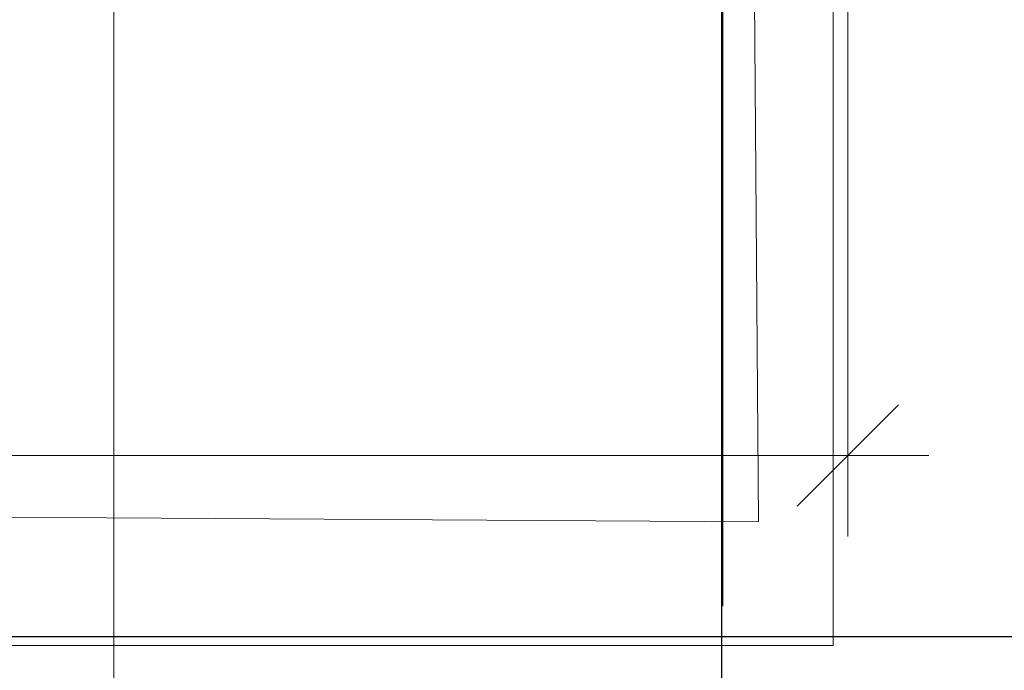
# Model space of a CAD drawing. Header units: millimetres. Extents: x -7161 to 110176, y -144197 to 47288.
# Tile 19 of 28: x 53615 to 56045, y -2232 to -626. Entities that reach past the tile are written whole.
import ezdxf

# ---------------------------------------------------------------- set-up
doc = ezdxf.new("R2010")
doc.units = ezdxf.units.MM
doc.linetypes.add('ADSK_Линия сетки', pattern=[3125, 2500, -312.5, 0, -312.5])
for name, color, linetype, lineweight in [('S-GRID-____-OTLN', 1, 'Continuous', 9), ('Несущие стены', 10, 'Continuous', 40), ('Обмерные чертежи _09_02_2026_ 2 эт_dwg', 8, 'Continuous', 9), ('Оси', 7, 'Continuous', 9), ('Плита', 7, 'Continuous', 9), ('Размеры', 7, 'Continuous', 9)]:
    doc.layers.add(name, color=color, linetype=linetype, lineweight=lineweight)

# ---------------------------------------------------------------- blocks, each defined once
blk = doc.blocks.new('Обмерные чертежи _09_02_2026_ 2 эт_dwg_ось сокольники-2038352-Cхема демонтажа сборных ребристых плит перекрытия 2 этажа в осях _Г-Ж_1-3 и Г-Ж_10-12_')
at = {"layer": 'Оси', "color": 250, "lineweight": 30, "flags": 128}
for points in [[(-452017.7, 84678), (-452017.7, 80156.6), (-452017.7, 63892), (-452017.7, 56540.4), (-452017.7, 51884.2), (-452017.7, 45174.3), (-452017.7, 43179.1), (-452017.7, 36624.4), (-452017.7, 36124.4)], [(-445519.6, 41586.2), (-452017.7, 41586.2), (-455016.1, 41586.2), (-459017.2, 41586.2), (-462418.1, 41586.2), (-470317, 41586.2), (-482815.7, 41586.2), (-490714.2, 41586.2), (-493712.8, 41586.2), (-497864.2, 41586.2), (-500863.6, 41586.2), (-507364, 41586.2), (-513024.9, 41586.2), (-513524.9, 41586.2)]]:
    blk.add_lwpolyline(points, dxfattribs=at)
blk = doc.blocks.new('Обмерные чертежи _09_02_2026_ 2 эт_dwg__Oblique-2038353-Cхема демонтажа сборных ребристых плит перекрытия 2 этажа в осях _Г-Ж_1-3 и Г-Ж_10-12_')
at = {"layer": 'Размеры'}
blk.add_line((-0.5, -0.5), (0.5, 0.5), dxfattribs=at)
blk = doc.blocks.new('Обмерные чертежи _09_02_2026_ 2 эт_dwg-2037874-Cхема демонтажа сборных ребристых плит перекрытия 2 этажа в осях _Г-Ж_1-3 и Г-Ж_10-12_')
at = {"lineweight": 9, "flags": 128}
for points in [[(-683773.7, -141132.7), (-683773.7, -149598), (-683773.7, -138840.1), (-683773.7, -149598), (-682642.5, -149598)], [(-683773.7, -145488.7), (-683773.7, -149598), (-683773.7, -143443.6)]]:
    blk.add_lwpolyline(points, dxfattribs=at)
at = {"layer": 'Несущие стены', "color": 7, "lineweight": 9, "flags": 128}
blk.add_lwpolyline([(-723437.9, -138647.9), (-689518.7, -138647.9), (-689518.7, -138547.7), (-689081.2, -138547.7), (-689081.2, -139047.6), (-688960.8, -139047.6), (-688960.8, -139379), (-689079.7, -139379), (-689020.8, -147000.9), (-688375.3, -147000.9), (-688375.3, -146997.3), (-687773.6, -147000.9), (-687035.8, -147000.9), (-687035.8, -147005.4), (-682182.8, -147034.5), (-682241.8, -139256.5), (-682112.5, -139256.5), (-682112.5, -138658), (-676293.4, -138622), (-676293.4, -138617), (-675934.2, -138617), (-676063.5, -114565.9)], dxfattribs=at)
at = {"layer": 'Плита', "flags": 128}
blk.add_lwpolyline([(-691378.1, -135012.5), (-681998.4, -135180.8), (-681998.4, -147340.1), (-689268.9, -147340.1), (-689268.9, -145422.9), (-723567.4, -145422.9), (-723567.4, -147245.2), (-731114.2, -147245.2), (-731183.2, -138903.8)], dxfattribs=at)
at = {"layer": 'Размеры'}
for p, q in [((-681962.5, -139019.7), (-681962.5, -147070.9)), ((-681762.5, -146870.9), (-689212.7, -146870.9))]:
    blk.add_line(p, q, dxfattribs=at)
blk.add_blockref('Обмерные чертежи _09_02_2026_ 2 эт_dwg_ось сокольники-2038352-Cхема демонтажа сборных ребристых плит перекрытия 2 этажа в осях _Г-Ж_1-3 и Г-Ж_10-12_', (-230256.8, -188905))
at = {"xscale": 250, "yscale": 250, "zscale": 250}
blk.add_blockref('Обмерные чертежи _09_02_2026_ 2 эт_dwg__Oblique-2038353-Cхема демонтажа сборных ребристых плит перекрытия 2 этажа в осях _Г-Ж_1-3 и Г-Ж_10-12_', (-681962.5, -146870.9), dxfattribs=at)

msp = doc.modelspace()

# ---------------------------------------------------------------- linework, layer by layer
at = {"layer": 'S-GRID-____-OTLN', "linetype": 'ADSK_Линия сетки'}
for p, q in [((55350, -5199.2), (55350, 47213)), ((-5146.1, -2150), (63081.8, -2150))]:
    msp.add_line(p, q, dxfattribs=at)

# ---------------------------------------------------------------- block references
at = {"layer": 'Обмерные чертежи _09_02_2026_ 2 эт_dwg', "color": 7}
msp.add_blockref('Обмерные чертежи _09_02_2026_ 2 эт_dwg-2037874-Cхема демонтажа сборных ребристых плит перекрытия 2 этажа в осях _Г-Ж_1-3 и Г-Ж_10-12_', (737620.8, 145168.8), dxfattribs=at)

doc.saveas('drawing.dxf')
